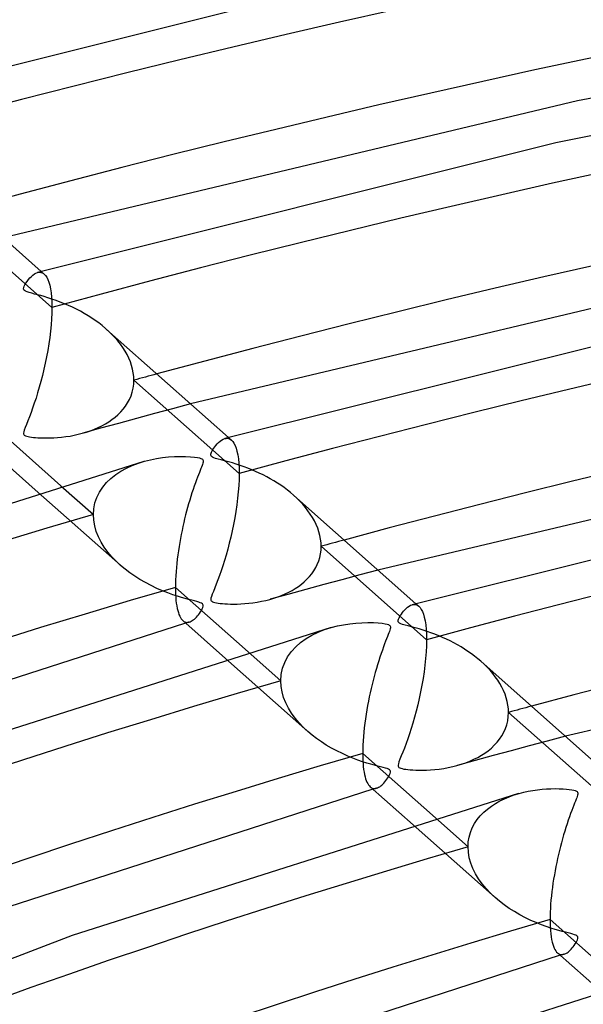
# Model space of a CAD drawing. Header units: millimetres. Extents: x -749 to 749, y -776 to 793.
# Tile 21 of 76: x -201 to -168, y 655 to 714. Entities that reach past the tile are written whole.
import ezdxf

# ---------------------------------------------------------------- set-up
doc = ezdxf.new("R2010")
doc.units = ezdxf.units.MM
doc.layers.add('HIDDEN', color=7, linetype='Continuous')
doc.layers.add('THICK', color=7, linetype='Continuous')

msp = doc.modelspace()

# ---------------------------------------------------------------- linework, layer by layer
at = {"layer": 'HIDDEN'}
for p, q in [((-199.546, 696.571), (-205.839, 702.156)), ((-200.411, 698.66), (-200.339, 698.676)), ((-200.339, 698.676), (-200.268, 698.68)), ((-200.268, 698.68), (-200.198, 698.672)), ((-200.198, 698.672), (-200.131, 698.651)), ((-200.178, 698.725), (-200.003, 698.569)), ((-200.131, 698.651), (-200.066, 698.617)), ((-200.066, 698.617), (-200.004, 698.57)), ((-200.004, 698.57), (-199.924, 698.485)), ((-199.924, 698.485), (-199.851, 698.375)), ((-199.851, 698.375), (-199.785, 698.242)), ((-199.785, 698.242), (-199.726, 698.085)), ((-199.726, 698.085), (-199.674, 697.902)), ((-199.674, 697.902), (-199.63, 697.69)), ((-199.63, 697.69), (-199.594, 697.45)), ((-199.594, 697.45), (-199.567, 697.181)), ((-199.567, 697.181), (-199.551, 696.888)), ((-199.551, 696.888), (-199.546, 696.571)), ((-199.546, 696.571), (-199.551, 696.239)), ((-199.551, 696.239), (-199.567, 695.892)), ((-199.593, 695.529), (-199.63, 695.155)), ((-199.567, 695.892), (-199.593, 695.529)), ((-196.148, 695.145), (-196.345, 695.323)), ((-199.676, 694.775), (-199.731, 694.391)), ((-199.63, 695.155), (-199.676, 694.775)), ((-195.959, 694.962), (-196.148, 695.145)), ((-195.78, 694.773), (-195.959, 694.962)), ((-195.611, 694.578), (-195.78, 694.773)), ((-199.731, 694.391), (-199.794, 694.007)), ((-195.452, 694.378), (-195.611, 694.578)), ((-195.306, 694.174), (-195.452, 694.378)), ((-195.173, 693.965), (-195.306, 694.174)), ((-199.864, 693.625), (-199.94, 693.247)), ((-199.794, 694.007), (-199.864, 693.625)), ((-195.053, 693.752), (-195.173, 693.965)), ((-194.947, 693.536), (-195.053, 693.752)), ((-199.94, 693.247), (-200.023, 692.875)), ((-194.856, 693.318), (-194.947, 693.536)), ((-194.781, 693.097), (-194.856, 693.318)), ((-194.722, 692.877), (-194.781, 693.097)), ((-200.11, 692.509), (-200.201, 692.153)), ((-200.023, 692.875), (-200.11, 692.509)), ((-194.68, 692.657), (-194.722, 692.877)), ((-194.654, 692.439), (-194.68, 692.657)), ((-194.646, 692.224), (-194.654, 692.439)), ((-200.296, 691.807), (-200.394, 691.473)), ((-200.201, 692.153), (-200.296, 691.807)), ((-194.69, 691.741), (-194.657, 691.979)), ((-194.657, 691.979), (-194.646, 692.224)), ((-188.352, 686.639), (-194.646, 692.224)), ((-200.394, 691.473), (-200.493, 691.153)), ((-194.907, 691.076), (-194.816, 691.289)), ((-194.816, 691.289), (-194.743, 691.511)), ((-194.743, 691.511), (-194.69, 691.741)), ((-200.593, 690.848), (-200.693, 690.56)), ((-200.493, 691.153), (-200.593, 690.848)), ((-195.279, 690.496), (-195.14, 690.679)), ((-195.14, 690.679), (-195.016, 690.873)), ((-195.016, 690.873), (-194.907, 691.076)), ((-191.253, 690.805), (-192.332, 690.517)), ((-200.889, 690.033), (-200.982, 689.794)), ((-200.792, 690.288), (-200.889, 690.033)), ((-200.693, 690.56), (-200.792, 690.288)), ((-195.768, 690.009), (-195.594, 690.161)), ((-195.594, 690.161), (-195.431, 690.323)), ((-195.431, 690.323), (-195.279, 690.496)), ((-193.41, 690.228), (-194.486, 689.937)), ((-192.332, 690.517), (-193.41, 690.228)), ((-201.069, 689.578), (-201.142, 689.395)), ((-200.982, 689.794), (-201.069, 689.578)), ((-196.771, 689.391), (-196.553, 689.498)), ((-195.56, 689.644), (-196.632, 689.35)), ((-196.553, 689.498), (-196.344, 689.612)), ((-196.344, 689.612), (-196.143, 689.735)), ((-196.143, 689.735), (-195.952, 689.867)), ((-195.952, 689.867), (-195.768, 690.009)), ((-194.486, 689.937), (-195.56, 689.644)), ((-201.229, 689.135), (-201.24, 689.064)), ((-201.24, 689.064), (-201.236, 689.016)), ((-201.236, 689.016), (-201.223, 688.979)), ((-201.198, 689.244), (-201.229, 689.135)), ((-201.223, 688.979), (-201.199, 688.946)), ((-201.199, 688.946), (-201.164, 688.919)), ((-201.142, 689.395), (-201.198, 689.244)), ((-201.164, 688.919), (-201.115, 688.895)), ((-201.115, 688.895), (-201.051, 688.873)), ((-201.051, 688.873), (-200.97, 688.852)), ((-200.97, 688.852), (-200.872, 688.834)), ((-198.961, 688.819), (-198.714, 688.849)), ((-198.714, 688.849), (-198.46, 688.887)), ((-198.46, 688.887), (-198.21, 688.933)), ((-198.21, 688.933), (-197.965, 688.987)), ((-197.965, 688.987), (-197.725, 689.048)), ((-197.725, 689.048), (-197.476, 689.122)), ((-196.632, 689.35), (-197.702, 689.055)), ((-197.476, 689.122), (-197.233, 689.203)), ((-197.233, 689.203), (-196.998, 689.293)), ((-196.998, 689.293), (-196.771, 689.391)), ((-200.872, 688.834), (-200.763, 688.818)), ((-200.763, 688.818), (-200.646, 688.804)), ((-200.646, 688.804), (-200.52, 688.793)), ((-200.52, 688.793), (-200.377, 688.783)), ((-200.377, 688.783), (-200.217, 688.775)), ((-200.217, 688.775), (-200.041, 688.77)), ((-200.041, 688.77), (-199.849, 688.769)), ((-199.849, 688.769), (-199.645, 688.773)), ((-199.645, 688.773), (-199.428, 688.781)), ((-199.428, 688.781), (-199.199, 688.796)), ((-199.199, 688.796), (-198.961, 688.819)), ((-189.209, 688.73), (-189.137, 688.745)), ((-189.137, 688.745), (-189.067, 688.748)), ((-189.067, 688.748), (-188.999, 688.738)), ((-188.999, 688.738), (-188.934, 688.717)), ((-188.985, 688.792), (-188.81, 688.637)), ((-188.934, 688.717), (-188.872, 688.684)), ((-188.872, 688.684), (-188.812, 688.639)), ((-188.812, 688.639), (-188.735, 688.558)), ((-188.735, 688.558), (-188.664, 688.453)), ((-188.664, 688.453), (-188.598, 688.323)), ((-188.598, 688.323), (-188.537, 688.166)), ((-188.537, 688.166), (-188.484, 687.981)), ((-188.484, 687.981), (-188.439, 687.769)), ((-188.439, 687.769), (-188.402, 687.527)), ((-195.087, 686.967), (-194.738, 687.127)), ((-194.738, 687.127), (-194.374, 687.265)), ((-194.374, 687.265), (-194, 687.38)), ((-188.402, 687.527), (-188.374, 687.256)), ((-188.374, 687.256), (-188.358, 686.959)), ((-196.018, 686.351), (-195.73, 686.579)), ((-195.73, 686.579), (-195.419, 686.784)), ((-195.419, 686.784), (-195.087, 686.967)), ((-188.358, 686.959), (-188.352, 686.639)), ((-188.352, 686.639), (-188.358, 686.291)), ((-199.015, 685.915), (-197.064, 684.184)), ((-196.507, 685.827), (-196.277, 686.1)), ((-196.277, 686.1), (-196.018, 686.351)), ((-188.375, 685.928), (-188.404, 685.55)), ((-188.358, 686.291), (-188.375, 685.928)), ((-200.357, 685.514), (-195.447, 681.157)), ((-196.858, 685.216), (-196.701, 685.532)), ((-196.701, 685.532), (-196.507, 685.827)), ((-188.404, 685.55), (-188.443, 685.162)), ((-184.912, 685.172), (-185.1, 685.345)), ((-197.041, 684.54), (-196.972, 684.885)), ((-196.972, 684.885), (-196.858, 685.216)), ((-188.493, 684.769), (-188.551, 684.376)), ((-188.443, 685.162), (-188.493, 684.769)), ((-184.73, 684.994), (-184.912, 685.172)), ((-184.558, 684.809), (-184.73, 684.994)), ((-184.395, 684.618), (-184.558, 684.809)), ((-197.064, 684.184), (-197.041, 684.54)), ((-197.045, 683.851), (-197.064, 684.184)), ((-188.551, 684.376), (-188.617, 683.984)), ((-184.242, 684.422), (-184.395, 684.618)), ((-184.101, 684.222), (-184.242, 684.422)), ((-183.971, 684.017), (-184.101, 684.222)), ((-196.986, 683.517), (-197.045, 683.851)), ((-188.69, 683.596), (-188.769, 683.213)), ((-188.617, 683.984), (-188.69, 683.596)), ((-183.854, 683.808), (-183.971, 684.017)), ((-183.75, 683.596), (-183.854, 683.808)), ((-183.66, 683.38), (-183.75, 683.596)), ((-196.89, 683.185), (-196.986, 683.517)), ((-196.76, 682.861), (-196.89, 683.185)), ((-188.769, 683.213), (-188.854, 682.838)), ((-183.586, 683.161), (-183.66, 683.38)), ((-183.528, 682.942), (-183.586, 683.161)), ((-196.6, 682.546), (-196.76, 682.861)), ((-196.412, 682.242), (-196.6, 682.546)), ((-188.943, 682.471), (-189.037, 682.115)), ((-188.854, 682.838), (-188.943, 682.471)), ((-183.486, 682.724), (-183.528, 682.942)), ((-183.461, 682.507), (-183.486, 682.724)), ((-183.453, 682.291), (-183.461, 682.507)), ((-196.199, 681.95), (-196.412, 682.242)), ((-195.965, 681.671), (-196.199, 681.95)), ((-189.133, 681.771), (-189.232, 681.44)), ((-189.037, 682.115), (-189.133, 681.771)), ((-183.538, 681.624), (-183.491, 681.841)), ((-183.491, 681.841), (-183.462, 682.064)), ((-183.462, 682.064), (-183.453, 682.291)), ((-177.159, 676.706), (-183.453, 682.291)), ((-195.712, 681.405), (-195.965, 681.671)), ((-195.44, 681.151), (-195.712, 681.405)), ((-189.232, 681.44), (-189.331, 681.125)), ((-183.78, 681.016), (-183.683, 681.211)), ((-183.683, 681.211), (-183.602, 681.414)), ((-183.602, 681.414), (-183.538, 681.624)), ((-195.173, 680.926), (-195.44, 681.151)), ((-194.891, 680.71), (-195.173, 680.926)), ((-194.593, 680.503), (-194.891, 680.71)), ((-189.431, 680.827), (-189.53, 680.546)), ((-189.331, 681.125), (-189.431, 680.827)), ((-184.155, 680.482), (-184.017, 680.651)), ((-184.017, 680.651), (-183.891, 680.83)), ((-183.891, 680.83), (-183.78, 681.016)), ((-180.057, 680.87), (-181.137, 680.583)), ((-194.281, 680.306), (-194.593, 680.503)), ((-193.956, 680.118), (-194.281, 680.306)), ((-193.617, 679.94), (-193.956, 680.118)), ((-189.722, 680.034), (-189.813, 679.804)), ((-189.627, 680.281), (-189.722, 680.034)), ((-189.53, 680.546), (-189.627, 680.281)), ((-184.811, 679.897), (-184.633, 680.029)), ((-184.633, 680.029), (-184.464, 680.171)), ((-184.464, 680.171), (-184.304, 680.322)), ((-183.292, 680.004), (-184.367, 679.712)), ((-184.304, 680.322), (-184.155, 680.482)), ((-182.215, 680.294), (-183.292, 680.004)), ((-181.137, 680.583), (-182.215, 680.294)), ((-193.272, 679.776), (-193.617, 679.94)), ((-192.938, 679.631), (-193.272, 679.776)), ((-192.619, 679.505), (-192.938, 679.631)), ((-192.32, 679.397), (-192.619, 679.505)), ((-189.964, 679.427), (-190.013, 679.288)), ((-189.896, 679.599), (-189.964, 679.427)), ((-189.813, 679.804), (-189.896, 679.599)), ((-185.439, 679.418), (-186.51, 679.122)), ((-185.825, 679.353), (-185.605, 679.447)), ((-185.605, 679.447), (-185.394, 679.548)), ((-184.367, 679.712), (-185.439, 679.418)), ((-185.394, 679.548), (-185.192, 679.657)), ((-185.192, 679.657), (-184.998, 679.772)), ((-184.998, 679.772), (-184.811, 679.897)), ((-192.044, 679.306), (-192.32, 679.397)), ((-191.793, 679.229), (-192.044, 679.306)), ((-191.572, 679.165), (-191.793, 679.229)), ((-191.372, 679.111), (-191.572, 679.165)), ((-191.19, 679.064), (-191.372, 679.111)), ((-191.028, 679.023), (-191.19, 679.064)), ((-190.888, 678.986), (-191.028, 679.023)), ((-190.771, 678.953), (-190.888, 678.986)), ((-190.674, 678.92), (-190.771, 678.953)), ((-190.599, 678.886), (-190.674, 678.92)), ((-190.547, 678.85), (-190.599, 678.886)), ((-190.515, 678.81), (-190.547, 678.85)), ((-190.039, 679.188), (-190.047, 679.121)), ((-190.047, 679.121), (-190.041, 679.073)), ((-190.041, 679.073), (-190.023, 679.034)), ((-190.013, 679.288), (-190.039, 679.188)), ((-190.023, 679.034), (-189.992, 679.002)), ((-189.992, 679.002), (-189.948, 678.974)), ((-189.948, 678.974), (-189.889, 678.95)), ((-189.889, 678.95), (-189.81, 678.928)), ((-189.81, 678.928), (-189.714, 678.908)), ((-189.714, 678.908), (-189.604, 678.891)), ((-189.604, 678.891), (-189.485, 678.876)), ((-189.485, 678.876), (-189.358, 678.864)), ((-189.358, 678.864), (-189.215, 678.853)), ((-189.215, 678.853), (-189.054, 678.845)), ((-189.054, 678.845), (-188.875, 678.839)), ((-188.875, 678.839), (-188.681, 678.837)), ((-188.681, 678.837), (-188.473, 678.84)), ((-188.473, 678.84), (-188.253, 678.849)), ((-188.253, 678.849), (-188.02, 678.864)), ((-188.02, 678.864), (-187.778, 678.886)), ((-187.778, 678.886), (-187.527, 678.916)), ((-187.527, 678.916), (-187.27, 678.955)), ((-187.27, 678.955), (-187.016, 679.002)), ((-187.016, 679.002), (-186.769, 679.056)), ((-186.769, 679.056), (-186.528, 679.117)), ((-186.528, 679.117), (-186.286, 679.188)), ((-186.286, 679.188), (-186.052, 679.267)), ((-186.052, 679.267), (-185.825, 679.353)), ((-177.792, 678.86), (-177.617, 678.705)), ((-190.786, 678.202), (-190.725, 678.283)), ((-190.725, 678.283), (-190.667, 678.369)), ((-190.667, 678.369), (-190.611, 678.459)), ((-190.611, 678.459), (-190.563, 678.548)), ((-190.563, 678.548), (-190.527, 678.63)), ((-190.527, 678.63), (-190.506, 678.703)), ((-190.502, 678.762), (-190.515, 678.81)), ((-190.506, 678.703), (-190.502, 678.762)), ((-178.019, 678.798), (-177.946, 678.813)), ((-177.946, 678.813), (-177.875, 678.815)), ((-177.875, 678.815), (-177.807, 678.806)), ((-177.807, 678.806), (-177.741, 678.785)), ((-177.741, 678.785), (-177.679, 678.752)), ((-177.679, 678.752), (-177.618, 678.706)), ((-177.618, 678.706), (-177.542, 678.625)), ((-177.542, 678.625), (-177.47, 678.521)), ((-177.47, 678.521), (-177.404, 678.391)), ((-177.404, 678.391), (-177.344, 678.234)), ((-191.715, 677.846), (-191.656, 677.802)), ((-191.656, 677.802), (-191.595, 677.771)), ((-191.595, 677.771), (-191.532, 677.752)), ((-191.516, 677.711), (-191.552, 677.701)), ((-191.532, 677.752), (-191.467, 677.745)), ((-191.48, 677.721), (-191.516, 677.711)), ((-191.444, 677.732), (-191.48, 677.721)), ((-191.467, 677.745), (-191.4, 677.749)), ((-191.408, 677.742), (-191.444, 677.732)), ((-191.372, 677.752), (-191.408, 677.742)), ((-191.4, 677.749), (-191.332, 677.764)), ((-191.336, 677.762), (-191.372, 677.752)), ((-191.332, 677.764), (-191.273, 677.785)), ((-191.273, 677.785), (-191.214, 677.813)), ((-191.214, 677.813), (-191.154, 677.849)), ((-191.154, 677.849), (-191.093, 677.891)), ((-191.093, 677.891), (-191.032, 677.941)), ((-191.032, 677.941), (-190.97, 677.997)), ((-190.97, 677.997), (-190.909, 678.059)), ((-190.909, 678.059), (-190.847, 678.128)), ((-190.847, 678.128), (-190.786, 678.202)), ((-177.344, 678.234), (-177.291, 678.05)), ((-177.291, 678.05), (-177.245, 677.837)), ((-177.245, 677.837), (-177.208, 677.596)), ((-184.009, 676.975), (-183.638, 677.155)), ((-183.638, 677.155), (-183.25, 677.308)), ((-183.25, 677.308), (-182.848, 677.437)), ((-177.208, 677.596), (-177.181, 677.325)), ((-177.181, 677.325), (-177.164, 677.027)), ((-184.975, 676.279), (-184.682, 676.537)), ((-184.682, 676.537), (-184.358, 676.769)), ((-184.358, 676.769), (-184.009, 676.975)), ((-177.159, 676.706), (-177.165, 676.35)), ((-177.164, 677.027), (-177.159, 676.706)), ((-187.819, 675.981), (-185.871, 674.252)), ((-185.456, 675.686), (-185.235, 675.995)), ((-185.235, 675.995), (-184.975, 676.279)), ((-177.183, 675.978), (-177.213, 675.591)), ((-177.165, 676.35), (-177.183, 675.978)), ((-189.16, 675.578), (-184.254, 671.225)), ((-185.765, 675), (-185.634, 675.352)), ((-185.634, 675.352), (-185.456, 675.686)), ((-177.213, 675.591), (-177.254, 675.193)), ((-173.719, 675.24), (-173.908, 675.414)), ((-185.844, 674.632), (-185.765, 675)), ((-177.306, 674.79), (-177.366, 674.386)), ((-177.254, 675.193), (-177.306, 674.79)), ((-173.537, 675.061), (-173.719, 675.24)), ((-173.364, 674.876), (-173.537, 675.061)), ((-173.201, 674.685), (-173.364, 674.876)), ((-185.871, 674.252), (-185.844, 674.632)), ((-185.851, 673.918), (-185.871, 674.252)), ((-177.366, 674.386), (-177.435, 673.984)), ((-173.048, 674.489), (-173.201, 674.685)), ((-172.906, 674.288), (-173.048, 674.489)), ((-172.776, 674.083), (-172.906, 674.288)), ((-185.792, 673.583), (-185.851, 673.918)), ((-185.696, 673.251), (-185.792, 673.583)), ((-177.512, 673.586), (-177.595, 673.195)), ((-177.435, 673.984), (-177.512, 673.586)), ((-172.659, 673.874), (-172.776, 674.083)), ((-172.556, 673.661), (-172.659, 673.874)), ((-172.466, 673.445), (-172.556, 673.661)), ((-185.566, 672.927), (-185.696, 673.251)), ((-177.595, 673.195), (-177.683, 672.811)), ((-172.392, 673.227), (-172.466, 673.445)), ((-172.334, 673.008), (-172.392, 673.227)), ((-172.292, 672.79), (-172.334, 673.008)), ((-185.406, 672.612), (-185.566, 672.927)), ((-185.218, 672.309), (-185.406, 672.612)), ((-177.776, 672.437), (-177.874, 672.073)), ((-177.683, 672.811), (-177.776, 672.437)), ((-172.267, 672.573), (-172.292, 672.79)), ((-172.271, 672.106), (-172.259, 672.358)), ((-172.259, 672.358), (-172.267, 672.573)), ((-165.965, 666.773), (-172.259, 672.358)), ((-185.005, 672.017), (-185.218, 672.309)), ((-184.772, 671.739), (-185.005, 672.017)), ((-177.874, 672.073), (-177.974, 671.723)), ((-172.363, 671.621), (-172.306, 671.859)), ((-172.306, 671.859), (-172.271, 672.106)), ((-184.52, 671.474), (-184.772, 671.739)), ((-184.249, 671.22), (-184.52, 671.474)), ((-183.994, 671.005), (-184.249, 671.22)), ((-178.076, 671.389), (-178.178, 671.071)), ((-177.974, 671.723), (-178.076, 671.389)), ((-172.54, 671.171), (-172.442, 671.391)), ((-172.442, 671.391), (-172.363, 671.621)), ((-183.725, 670.798), (-183.994, 671.005)), ((-183.442, 670.599), (-183.725, 670.798)), ((-183.146, 670.409), (-183.442, 670.599)), ((-178.281, 670.772), (-178.382, 670.491)), ((-178.178, 671.071), (-178.281, 670.772)), ((-172.943, 670.571), (-172.792, 670.76)), ((-172.792, 670.76), (-172.658, 670.96)), ((-172.658, 670.96), (-172.54, 671.171)), ((-169.941, 670.648), (-171.021, 670.36)), ((-168.86, 670.934), (-169.941, 670.648)), ((-182.838, 670.228), (-183.146, 670.409)), ((-182.518, 670.056), (-182.838, 670.228)), ((-182.188, 669.894), (-182.518, 670.056)), ((-178.481, 670.227), (-178.577, 669.982)), ((-178.382, 670.491), (-178.481, 670.227)), ((-173.672, 669.927), (-173.473, 670.071)), ((-173.473, 670.071), (-173.284, 670.226)), ((-173.284, 670.226), (-173.107, 670.393)), ((-172.098, 670.07), (-173.173, 669.779)), ((-173.107, 670.393), (-172.943, 670.571)), ((-171.021, 670.36), (-172.098, 670.07)), ((-181.863, 669.749), (-182.188, 669.894)), ((-181.551, 669.621), (-181.863, 669.749)), ((-181.255, 669.51), (-181.551, 669.621)), ((-180.975, 669.414), (-181.255, 669.51)), ((-180.716, 669.332), (-180.975, 669.414)), ((-178.803, 669.408), (-178.84, 669.289)), ((-178.743, 669.566), (-178.803, 669.408)), ((-178.666, 669.758), (-178.743, 669.566)), ((-178.577, 669.982), (-178.666, 669.758)), ((-174.246, 669.485), (-175.318, 669.19)), ((-174.815, 669.35), (-174.567, 669.447)), ((-174.567, 669.447), (-174.328, 669.554)), ((-174.328, 669.554), (-174.099, 669.669)), ((-173.173, 669.779), (-174.246, 669.485)), ((-174.099, 669.669), (-173.881, 669.793)), ((-173.881, 669.793), (-173.672, 669.927)), ((-180.481, 669.262), (-180.716, 669.332)), ((-180.268, 669.203), (-180.481, 669.262)), ((-180.073, 669.152), (-180.268, 669.203)), ((-179.898, 669.107), (-180.073, 669.152)), ((-179.745, 669.067), (-179.898, 669.107)), ((-179.617, 669.032), (-179.745, 669.067)), ((-179.511, 668.999), (-179.617, 669.032)), ((-179.427, 668.965), (-179.511, 668.999)), ((-179.367, 668.929), (-179.427, 668.965)), ((-179.33, 668.89), (-179.367, 668.929)), ((-179.311, 668.844), (-179.33, 668.89)), ((-179.311, 668.787), (-179.311, 668.844)), ((-178.84, 669.289), (-178.854, 669.209)), ((-178.854, 669.209), (-178.851, 669.154)), ((-178.851, 669.154), (-178.835, 669.111)), ((-178.835, 669.111), (-178.806, 669.075)), ((-178.806, 669.075), (-178.762, 669.046)), ((-178.762, 669.046), (-178.701, 669.02)), ((-178.701, 669.02), (-178.618, 668.996)), ((-178.618, 668.996), (-178.515, 668.975)), ((-178.515, 668.975), (-178.398, 668.957)), ((-178.398, 668.957), (-178.271, 668.942)), ((-178.271, 668.942), (-178.134, 668.929)), ((-178.134, 668.929), (-177.976, 668.918)), ((-177.976, 668.918), (-177.798, 668.91)), ((-177.798, 668.91), (-177.601, 668.906)), ((-177.601, 668.906), (-177.388, 668.906)), ((-177.388, 668.906), (-177.16, 668.912)), ((-177.16, 668.912), (-176.918, 668.925)), ((-176.918, 668.925), (-176.664, 668.946)), ((-176.664, 668.946), (-176.399, 668.975)), ((-176.399, 668.975), (-176.127, 669.015)), ((-176.127, 669.015), (-175.858, 669.063)), ((-175.858, 669.063), (-175.595, 669.119)), ((-175.595, 669.119), (-175.339, 669.184)), ((-175.339, 669.184), (-175.073, 669.263)), ((-175.073, 669.263), (-174.815, 669.35)), ((-179.646, 668.205), (-179.584, 668.282)), ((-179.584, 668.282), (-179.523, 668.365)), ((-179.523, 668.365), (-179.463, 668.453)), ((-179.463, 668.453), (-179.408, 668.545)), ((-179.408, 668.545), (-179.362, 668.634)), ((-179.362, 668.634), (-179.328, 668.716)), ((-179.328, 668.716), (-179.311, 668.787)), ((-180.522, 667.913), (-180.463, 667.869)), ((-180.463, 667.869), (-180.402, 667.838)), ((-180.402, 667.838), (-180.338, 667.819)), ((-180.323, 667.779), (-180.359, 667.768)), ((-180.338, 667.819), (-180.273, 667.812)), ((-180.287, 667.789), (-180.323, 667.779)), ((-180.251, 667.799), (-180.287, 667.789)), ((-180.273, 667.812), (-180.206, 667.817)), ((-180.215, 667.81), (-180.251, 667.799)), ((-180.179, 667.82), (-180.215, 667.81)), ((-180.206, 667.817), (-180.138, 667.832)), ((-180.144, 667.83), (-180.179, 667.82)), ((-180.138, 667.832), (-180.079, 667.853)), ((-180.079, 667.853), (-180.018, 667.882)), ((-180.018, 667.882), (-179.957, 667.919)), ((-179.957, 667.919), (-179.896, 667.963)), ((-179.896, 667.963), (-179.834, 668.013)), ((-179.834, 668.013), (-179.771, 668.071)), ((-179.771, 668.071), (-179.709, 668.135)), ((-179.709, 668.135), (-179.646, 668.205)), ((-173.031, 666.92), (-172.768, 667.068)), ((-172.768, 667.068), (-172.494, 667.2)), ((-172.494, 667.2), (-172.211, 667.319)), ((-172.211, 667.319), (-171.922, 667.423)), ((-171.922, 667.423), (-171.627, 667.513)), ((-173.74, 666.387), (-173.519, 666.58)), ((-173.519, 666.58), (-173.282, 666.758)), ((-173.282, 666.758), (-173.031, 666.92)), ((-176.624, 666.046), (-174.677, 664.319)), ((-174.287, 665.713), (-174.126, 665.953)), ((-174.126, 665.953), (-173.943, 666.178)), ((-173.943, 666.178), (-173.74, 666.387)), ((-177.963, 665.642), (-173.061, 661.293)), ((-174.532, 665.188), (-174.423, 665.458)), ((-174.423, 665.458), (-174.287, 665.713)), ((-174.661, 664.618), (-174.612, 664.908)), ((-174.612, 664.908), (-174.532, 665.188)), ((-174.677, 664.319), (-174.661, 664.618)), ((-174.658, 663.993), (-174.677, 664.319)), ((-174.602, 663.668), (-174.658, 663.993)), ((-174.511, 663.344), (-174.602, 663.668)), ((-174.385, 663.024), (-174.511, 663.344)), ((-174.229, 662.71), (-174.385, 663.024)), ((-174.043, 662.405), (-174.229, 662.71)), ((-173.832, 662.11), (-174.043, 662.405)), ((-173.597, 661.827), (-173.832, 662.11)), ((-173.339, 661.554), (-173.597, 661.827)), ((-173.057, 661.289), (-173.339, 661.554)), ((-172.794, 661.067), (-173.057, 661.289)), ((-172.513, 660.852), (-172.794, 661.067)), ((-172.216, 660.644), (-172.513, 660.852)), ((-171.902, 660.446), (-172.216, 660.644)), ((-171.574, 660.256), (-171.902, 660.446)), ((-171.243, 660.082), (-171.574, 660.256)), ((-170.918, 659.926), (-171.243, 660.082)), ((-170.601, 659.788), (-170.918, 659.926)), ((-170.296, 659.665), (-170.601, 659.788)), ((-170.006, 659.559), (-170.296, 659.665)), ((-169.733, 659.466), (-170.006, 659.559)), ((-169.48, 659.387), (-169.733, 659.466)), ((-169.25, 659.319), (-169.48, 659.387)), ((-169.045, 659.263), (-169.25, 659.319)), ((-168.86, 659.215), (-169.045, 659.263)), ((-168.69, 659.171), (-168.86, 659.215)), ((-168.539, 659.132), (-168.69, 659.171)), ((-168.412, 659.097), (-168.539, 659.132)), ((-168.313, 659.065), (-168.412, 659.097)), ((-168.239, 659.036), (-168.313, 659.065)), ((-168.185, 659.005), (-168.239, 659.036)), ((-168.148, 658.972), (-168.185, 659.005)), ((-168.125, 658.934), (-168.148, 658.972)), ((-168.143, 658.765), (-168.122, 658.833)), ((-168.117, 658.889), (-168.125, 658.934)), ((-168.122, 658.833), (-168.117, 658.889)), ((-168.515, 658.204), (-168.454, 658.273)), ((-168.454, 658.273), (-168.393, 658.348)), ((-168.393, 658.348), (-168.333, 658.429)), ((-168.333, 658.429), (-168.275, 658.514)), ((-168.275, 658.514), (-168.222, 658.602)), ((-168.222, 658.602), (-168.176, 658.687)), ((-168.176, 658.687), (-168.143, 658.765)), ((-169.327, 657.98), (-169.268, 657.936)), ((-169.268, 657.936), (-169.206, 657.905)), ((-169.206, 657.905), (-169.142, 657.887)), ((-169.13, 657.847), (-169.166, 657.836)), ((-169.142, 657.887), (-169.077, 657.88)), ((-169.094, 657.857), (-169.13, 657.847)), ((-169.058, 657.867), (-169.094, 657.857)), ((-169.077, 657.88), (-169.01, 657.885)), ((-169.022, 657.877), (-169.058, 657.867)), ((-168.987, 657.888), (-169.022, 657.877)), ((-169.01, 657.885), (-168.942, 657.901)), ((-168.951, 657.898), (-168.987, 657.888)), ((-168.942, 657.901), (-168.883, 657.922)), ((-168.883, 657.922), (-168.823, 657.952)), ((-168.823, 657.952), (-168.762, 657.989)), ((-168.762, 657.989), (-168.701, 658.032)), ((-168.701, 658.032), (-168.639, 658.083)), ((-168.639, 658.083), (-168.577, 658.14)), ((-168.577, 658.14), (-168.515, 658.204))]:
    msp.add_line(p, q, dxfattribs=at)
for centre, major_axis, start_param, end_param in [((0, 514.419), (-506, 0), -3.141592, -0.523599), ((0, 514.419), (-456, 0), -3.141592, -0.523599), ((0, 514.41), (438.19, 0), 1.058608, 2.072512), ((0, 514.41), (415.39, 0), 1.059235, 2.071886), ((0, 514.41), (392.59, 0), 1.059934, 2.071187), ((0, 514.41), (369.79, 0), 1.060719, 2.070402), ((0, 514.41), (-405.41, 0), -1.073859, -1.070003), ((0, 514.41), (392.59, 0), 2.096659, 2.617994), ((0, 514.41), (-382.61, 0), -1.074824, -1.070738), ((0, 514.41), (369.79, 0), 2.097445, 2.617994), ((0, 514.41), (-359.81, 0), -1.075911, -1.071566), ((0, 514.41), (346.99, 0), 2.098333, 2.617994)]:
    msp.add_ellipse(centre, major_axis=major_axis, ratio=0.5, start_param=start_param, end_param=end_param, dxfattribs=at)
at = {"layer": 'THICK'}
for p, q in [((-178.887, 716.796), (-211.594, 708.595)), ((-132.09, 715.641), (-168.134, 708.93)), ((-136.971, 712.912), (-169.431, 706.423)), ((-168.134, 708.93), (-202.449, 700.74)), ((-169.431, 706.423), (-200.401, 698.663)), ((-207.469, 705.195), (-200.178, 698.725)), ((-200.948, 698.238), (-200.86, 698.341)), ((-200.86, 698.341), (-200.769, 698.433)), ((-200.769, 698.433), (-200.679, 698.511)), ((-200.679, 698.511), (-200.589, 698.576)), ((-200.589, 698.576), (-200.499, 698.626)), ((-200.499, 698.626), (-200.411, 698.66)), ((-158.834, 698.519), (-191.253, 690.805)), ((-201.239, 697.688), (-201.228, 697.76)), ((-201.226, 697.627), (-201.239, 697.688)), ((-201.228, 697.76), (-201.2, 697.838)), ((-201.2, 697.838), (-201.157, 697.927)), ((-201.157, 697.927), (-201.099, 698.026)), ((-201.099, 698.026), (-201.029, 698.131)), ((-201.029, 698.131), (-200.948, 698.238)), ((-201.188, 697.579), (-201.226, 697.627)), ((-201.122, 697.538), (-201.188, 697.579)), ((-201.024, 697.5), (-201.122, 697.538)), ((-200.892, 697.46), (-201.024, 697.5)), ((-200.738, 697.419), (-200.892, 697.46)), ((-200.575, 697.377), (-200.738, 697.419)), ((-200.403, 697.332), (-200.575, 697.377)), ((-200.212, 697.281), (-200.403, 697.332)), ((-200.003, 697.222), (-200.212, 697.281)), ((-199.778, 697.154), (-200.003, 697.222)), ((-199.538, 697.076), (-199.778, 697.154)), ((-199.29, 696.99), (-199.538, 697.076)), ((-199.041, 696.897), (-199.29, 696.99)), ((-198.795, 696.798), (-199.041, 696.897)), ((-198.551, 696.694), (-198.795, 696.798)), ((-198.311, 696.583), (-198.551, 696.694)), ((-198.074, 696.466), (-198.311, 696.583)), ((-197.84, 696.344), (-198.074, 696.466)), ((-197.611, 696.216), (-197.84, 696.344)), ((-197.386, 696.081), (-197.611, 696.216)), ((-197.166, 695.941), (-197.386, 696.081)), ((-196.952, 695.795), (-197.166, 695.941)), ((-159.969, 696.051), (-189.208, 688.731)), ((-196.744, 695.644), (-196.952, 695.795)), ((-196.541, 695.486), (-196.744, 695.644)), ((-196.345, 695.323), (-196.541, 695.486)), ((-196.276, 695.262), (-188.985, 688.792)), ((-203.358, 689.769), (-199.015, 685.915)), ((-189.811, 688.234), (-189.743, 688.321)), ((-189.743, 688.321), (-189.667, 688.409)), ((-189.667, 688.409), (-189.583, 688.495)), ((-189.583, 688.495), (-189.494, 688.573)), ((-189.494, 688.573), (-189.4, 688.641)), ((-189.4, 688.641), (-189.303, 688.695)), ((-189.303, 688.695), (-189.209, 688.73)), ((-202.914, 687.783), (-200.357, 685.514)), ((-192.226, 687.655), (-191.882, 687.664)), ((-191.882, 687.664), (-191.557, 687.66)), ((-191.557, 687.66), (-191.27, 687.645)), ((-190.046, 687.74), (-190.043, 687.794)), ((-190.032, 687.692), (-190.046, 687.74)), ((-190.043, 687.794), (-190.028, 687.853)), ((-190, 687.652), (-190.032, 687.692)), ((-190.028, 687.853), (-190.002, 687.92)), ((-190.002, 687.92), (-189.965, 687.993)), ((-189.965, 687.993), (-189.921, 688.07)), ((-189.921, 688.07), (-189.87, 688.15)), ((-189.87, 688.15), (-189.811, 688.234)), ((-149.534, 688.108), (-180.057, 680.87)), ((-194.05, 687.366), (-224.56, 677.664)), ((-194, 687.38), (-193.645, 687.469)), ((-193.645, 687.469), (-193.288, 687.54)), ((-193.288, 687.54), (-192.931, 687.594)), ((-192.931, 687.594), (-192.576, 687.632)), ((-192.576, 687.632), (-192.226, 687.655)), ((-191.27, 687.645), (-191.029, 687.623)), ((-191.029, 687.623), (-190.85, 687.598)), ((-190.85, 687.598), (-190.73, 687.573)), ((-190.73, 687.573), (-190.65, 687.55)), ((-190.65, 687.55), (-190.592, 687.525)), ((-190.57, 687.114), (-190.602, 687.03)), ((-190.592, 687.525), (-190.55, 687.496)), ((-190.544, 687.188), (-190.57, 687.114)), ((-190.55, 687.496), (-190.522, 687.463)), ((-190.523, 687.257), (-190.544, 687.188)), ((-190.508, 687.321), (-190.523, 687.257)), ((-190.522, 687.463), (-190.506, 687.425)), ((-190.502, 687.377), (-190.508, 687.321)), ((-190.506, 687.425), (-190.502, 687.377)), ((-189.948, 687.616), (-190, 687.652)), ((-189.87, 687.581), (-189.948, 687.616)), ((-189.76, 687.545), (-189.87, 687.581)), ((-189.612, 687.504), (-189.76, 687.545)), ((-189.43, 687.457), (-189.612, 687.504)), ((-189.221, 687.403), (-189.43, 687.457)), ((-188.993, 687.342), (-189.221, 687.403)), ((-188.761, 687.275), (-188.993, 687.342)), ((-188.528, 687.204), (-188.761, 687.275)), ((-188.295, 687.127), (-188.528, 687.204)), ((-188.063, 687.046), (-188.295, 687.127)), ((-190.786, 686.567), (-190.843, 686.418)), ((-190.732, 686.702), (-190.786, 686.567)), ((-190.683, 686.824), (-190.732, 686.702)), ((-190.64, 686.934), (-190.683, 686.824)), ((-190.602, 687.03), (-190.64, 686.934)), ((-187.833, 686.959), (-188.063, 687.046)), ((-187.603, 686.867), (-187.833, 686.959)), ((-187.376, 686.769), (-187.603, 686.867)), ((-187.151, 686.666), (-187.376, 686.769)), ((-186.928, 686.558), (-187.151, 686.666)), ((-186.709, 686.445), (-186.928, 686.558)), ((-191.036, 685.893), (-191.105, 685.692)), ((-190.968, 686.082), (-191.036, 685.893)), ((-190.904, 686.257), (-190.968, 686.082)), ((-190.843, 686.418), (-190.904, 686.257)), ((-186.492, 686.326), (-186.709, 686.445)), ((-186.28, 686.202), (-186.492, 686.326)), ((-186.071, 686.073), (-186.28, 686.202)), ((-185.867, 685.938), (-186.071, 686.073)), ((-185.667, 685.798), (-185.867, 685.938)), ((-191.174, 685.483), (-191.241, 685.271)), ((-191.105, 685.692), (-191.174, 685.483)), ((-185.473, 685.652), (-185.667, 685.798)), ((-185.284, 685.501), (-185.473, 685.652)), ((-185.1, 685.345), (-185.284, 685.501)), ((-185.083, 685.33), (-177.792, 678.86)), ((-150.513, 685.677), (-178.016, 678.798)), ((-191.372, 684.837), (-191.434, 684.615)), ((-191.307, 685.055), (-191.372, 684.837)), ((-191.241, 685.271), (-191.307, 685.055)), ((-191.554, 684.165), (-191.61, 683.936)), ((-191.495, 684.391), (-191.554, 684.165)), ((-191.434, 684.615), (-191.495, 684.391)), ((-191.665, 683.706), (-191.717, 683.474)), ((-191.61, 683.936), (-191.665, 683.706)), ((-191.816, 683.001), (-191.862, 682.76)), ((-191.767, 683.239), (-191.816, 683.001)), ((-191.717, 683.474), (-191.767, 683.239)), ((-191.905, 682.517), (-191.947, 682.271)), ((-191.862, 682.76), (-191.905, 682.517)), ((-192.02, 681.772), (-192.053, 681.521)), ((-191.985, 682.022), (-192.02, 681.772)), ((-191.947, 682.271), (-191.985, 682.022)), ((-192.081, 681.271), (-192.106, 681.022)), ((-192.053, 681.521), (-192.081, 681.271)), ((-192.127, 680.777), (-192.143, 680.534)), ((-192.106, 681.022), (-192.127, 680.777)), ((-192.162, 680.062), (-192.165, 679.836)), ((-192.155, 680.295), (-192.162, 680.062)), ((-192.143, 680.534), (-192.155, 680.295)), ((-192.165, 679.836), (-192.162, 679.626)), ((-192.165, 679.836), (-187.819, 675.981)), ((-192.162, 679.626), (-192.156, 679.425)), ((-192.156, 679.425), (-192.144, 679.234)), ((-192.144, 679.234), (-192.128, 679.053)), ((-192.128, 679.053), (-192.108, 678.882)), ((-192.108, 678.882), (-192.084, 678.724)), ((-192.084, 678.724), (-192.055, 678.578)), ((-192.055, 678.578), (-192.024, 678.445)), ((-192.024, 678.445), (-191.988, 678.324)), ((-191.988, 678.324), (-191.95, 678.215)), ((-178.715, 678.159), (-178.662, 678.241)), ((-178.662, 678.241), (-178.6, 678.326)), ((-178.6, 678.326), (-178.532, 678.412)), ((-178.532, 678.412), (-178.456, 678.496)), ((-178.456, 678.496), (-178.375, 678.577)), ((-178.375, 678.577), (-178.29, 678.65)), ((-178.29, 678.65), (-178.2, 678.714)), ((-178.2, 678.714), (-178.108, 678.764)), ((-178.108, 678.764), (-178.019, 678.798)), ((-191.552, 677.701), (-225.506, 666.731)), ((-191.95, 678.215), (-191.908, 678.118)), ((-191.908, 678.118), (-191.863, 678.032)), ((-191.863, 678.032), (-191.816, 677.959)), ((-191.816, 677.959), (-191.767, 677.897)), ((-191.767, 677.897), (-191.715, 677.846)), ((-191.72, 677.85), (-189.16, 675.578)), ((-182.114, 677.605), (-181.745, 677.661)), ((-181.745, 677.661), (-181.38, 677.701)), ((-181.38, 677.701), (-181.019, 677.724)), ((-181.019, 677.724), (-180.666, 677.732)), ((-180.666, 677.732), (-180.334, 677.727)), ((-180.334, 677.727), (-180.043, 677.711)), ((-180.043, 677.711), (-179.802, 677.687)), ((-179.802, 677.687), (-179.628, 677.661)), ((-179.628, 677.661), (-179.514, 677.636)), ((-178.854, 677.817), (-178.849, 677.873)), ((-178.843, 677.768), (-178.854, 677.817)), ((-178.849, 677.873), (-178.831, 677.935)), ((-178.814, 677.726), (-178.843, 677.768)), ((-178.831, 677.935), (-178.801, 678.005)), ((-178.765, 677.689), (-178.814, 677.726)), ((-178.801, 678.005), (-178.762, 678.08)), ((-178.691, 677.655), (-178.765, 677.689)), ((-178.762, 678.08), (-178.715, 678.159)), ((-178.585, 677.619), (-178.691, 677.655)), ((-140.234, 677.697), (-168.86, 670.934)), ((-182.858, 677.434), (-211.448, 668.337)), ((-182.848, 677.437), (-182.482, 677.531)), ((-182.482, 677.531), (-182.114, 677.605)), ((-179.514, 677.636), (-179.438, 677.611)), ((-179.404, 677.111), (-179.444, 677.009)), ((-179.438, 677.611), (-179.382, 677.583)), ((-179.372, 677.198), (-179.404, 677.111)), ((-179.382, 677.583), (-179.344, 677.551)), ((-179.345, 677.275), (-179.372, 677.198)), ((-179.324, 677.347), (-179.345, 677.275)), ((-179.344, 677.551), (-179.321, 677.514)), ((-179.312, 677.413), (-179.324, 677.347)), ((-179.321, 677.514), (-179.31, 677.469)), ((-179.31, 677.469), (-179.312, 677.413)), ((-178.442, 677.578), (-178.585, 677.619)), ((-178.263, 677.532), (-178.442, 677.578)), ((-178.056, 677.478), (-178.263, 677.532)), ((-177.827, 677.417), (-178.056, 677.478)), ((-177.593, 677.351), (-177.827, 677.417)), ((-177.358, 677.279), (-177.593, 677.351)), ((-177.124, 677.203), (-177.358, 677.279)), ((-176.89, 677.121), (-177.124, 677.203)), ((-176.657, 677.034), (-176.89, 677.121)), ((-179.6, 676.617), (-179.662, 676.457)), ((-179.542, 676.763), (-179.6, 676.617)), ((-179.49, 676.893), (-179.542, 676.763)), ((-179.444, 677.009), (-179.49, 676.893)), ((-176.426, 676.941), (-176.657, 677.034)), ((-176.197, 676.844), (-176.426, 676.941)), ((-175.971, 676.74), (-176.197, 676.844)), ((-175.747, 676.632), (-175.971, 676.74)), ((-175.526, 676.518), (-175.747, 676.632)), ((-175.308, 676.399), (-175.526, 676.518)), ((-179.87, 675.884), (-179.944, 675.665)), ((-179.797, 676.09), (-179.87, 675.884)), ((-179.728, 676.281), (-179.797, 676.09)), ((-179.662, 676.457), (-179.728, 676.281)), ((-175.094, 676.274), (-175.308, 676.399)), ((-174.884, 676.144), (-175.094, 676.274)), ((-174.679, 676.009), (-174.884, 676.144)), ((-174.478, 675.868), (-174.679, 676.009)), ((-180.016, 675.441), (-180.087, 675.214)), ((-179.944, 675.665), (-180.016, 675.441)), ((-174.282, 675.722), (-174.478, 675.868)), ((-174.092, 675.571), (-174.282, 675.722)), ((-173.908, 675.414), (-174.092, 675.571)), ((-173.89, 675.397), (-166.599, 668.928)), ((-180.223, 674.748), (-180.288, 674.51)), ((-180.156, 674.983), (-180.223, 674.748)), ((-180.087, 675.214), (-180.156, 674.983)), ((-180.351, 674.27), (-180.412, 674.027)), ((-180.288, 674.51), (-180.351, 674.27)), ((-180.526, 673.534), (-180.579, 673.283)), ((-180.47, 673.781), (-180.526, 673.534)), ((-180.412, 674.027), (-180.47, 673.781)), ((-180.63, 673.029), (-180.679, 672.772)), ((-180.579, 673.283), (-180.63, 673.029)), ((-180.725, 672.511), (-180.768, 672.247)), ((-180.679, 672.772), (-180.725, 672.511)), ((-180.807, 671.98), (-180.844, 671.712)), ((-180.768, 672.247), (-180.807, 671.98)), ((-180.904, 671.178), (-180.928, 670.914)), ((-180.876, 671.444), (-180.904, 671.178)), ((-180.844, 671.712), (-180.876, 671.444)), ((-180.946, 670.653), (-180.96, 670.397)), ((-180.928, 670.914), (-180.946, 670.653)), ((-180.968, 670.146), (-180.971, 669.904)), ((-180.96, 670.397), (-180.968, 670.146)), ((-180.971, 669.904), (-180.969, 669.694)), ((-180.971, 669.904), (-176.624, 666.046)), ((-180.969, 669.694), (-180.962, 669.493)), ((-180.962, 669.493), (-180.951, 669.302)), ((-180.951, 669.302), (-180.935, 669.121)), ((-180.935, 669.121), (-180.915, 668.951)), ((-180.915, 668.951), (-180.89, 668.793)), ((-180.89, 668.793), (-180.862, 668.647)), ((-180.862, 668.647), (-180.83, 668.513)), ((-180.83, 668.513), (-180.795, 668.392)), ((-180.795, 668.392), (-180.756, 668.283)), ((-180.756, 668.283), (-180.715, 668.186)), ((-180.359, 667.768), (-212.152, 657.491)), ((-180.715, 668.186), (-180.67, 668.1)), ((-180.67, 668.1), (-180.623, 668.026)), ((-180.623, 668.026), (-180.574, 667.964)), ((-180.574, 667.964), (-180.522, 667.913)), ((-180.527, 667.918), (-177.963, 665.642)), ((-171.352, 667.584), (-171.077, 667.644)), ((-171.077, 667.644), (-170.802, 667.693)), ((-170.802, 667.693), (-170.528, 667.733)), ((-170.528, 667.733), (-170.257, 667.762)), ((-170.257, 667.762), (-169.989, 667.783)), ((-169.989, 667.783), (-169.726, 667.796)), ((-169.726, 667.796), (-169.468, 667.801)), ((-169.468, 667.801), (-169.223, 667.798)), ((-169.223, 667.798), (-168.998, 667.789)), ((-168.998, 667.789), (-168.799, 667.775)), ((-168.799, 667.775), (-168.627, 667.758)), ((-168.627, 667.758), (-168.481, 667.737)), ((-168.481, 667.737), (-168.361, 667.713)), ((-168.361, 667.713), (-168.267, 667.687)), ((-168.267, 667.687), (-168.2, 667.657)), ((-168.2, 667.657), (-168.155, 667.623)), ((-171.666, 667.502), (-198.336, 659.011)), ((-171.627, 667.513), (-171.352, 667.584)), ((-168.258, 667.06), (-168.306, 666.941)), ((-168.217, 667.165), (-168.258, 667.06)), ((-168.183, 667.255), (-168.217, 667.165)), ((-168.155, 667.335), (-168.183, 667.255)), ((-168.155, 667.623), (-168.129, 667.584)), ((-168.133, 667.409), (-168.155, 667.335)), ((-168.119, 667.478), (-168.133, 667.409)), ((-168.129, 667.584), (-168.117, 667.536)), ((-168.117, 667.536), (-168.119, 667.478)), ((-168.48, 666.495), (-168.547, 666.317)), ((-168.418, 666.658), (-168.48, 666.495)), ((-168.359, 666.807), (-168.418, 666.658)), ((-168.306, 666.941), (-168.359, 666.807)), ((-168.689, 665.918), (-168.761, 665.701)), ((-168.616, 666.125), (-168.689, 665.918)), ((-168.547, 666.317), (-168.616, 666.125)), ((-168.832, 665.481), (-168.901, 665.258)), ((-168.761, 665.701), (-168.832, 665.481)), ((-169.034, 664.802), (-169.097, 664.57)), ((-168.969, 665.031), (-169.034, 664.802)), ((-168.901, 665.258), (-168.969, 665.031)), ((-169.158, 664.337), (-169.217, 664.101)), ((-169.097, 664.57), (-169.158, 664.337)), ((-169.327, 663.625), (-169.378, 663.385)), ((-169.273, 663.864), (-169.327, 663.625)), ((-169.217, 664.101), (-169.273, 663.864)), ((-169.428, 663.142), (-169.475, 662.896)), ((-169.378, 663.385), (-169.428, 663.142)), ((-169.561, 662.398), (-169.6, 662.146)), ((-169.519, 662.648), (-169.561, 662.398)), ((-169.475, 662.896), (-169.519, 662.648)), ((-169.635, 661.893), (-169.667, 661.641)), ((-169.6, 662.146), (-169.635, 661.893)), ((-169.696, 661.39), (-169.72, 661.142)), ((-169.667, 661.641), (-169.696, 661.39)), ((-169.756, 660.657), (-169.768, 660.421)), ((-169.74, 660.898), (-169.756, 660.657)), ((-169.72, 661.142), (-169.74, 660.898)), ((-169.775, 660.192), (-169.777, 659.971)), ((-169.768, 660.421), (-169.775, 660.192)), ((-169.777, 659.971), (-169.775, 659.74)), ((-169.777, 659.971), (-165.427, 656.111)), ((-169.775, 659.74), (-169.766, 659.521)), ((-169.766, 659.521), (-169.753, 659.314)), ((-198.336, 659.011), (-220.071, 650.711)), ((-169.753, 659.314), (-169.734, 659.121)), ((-169.734, 659.121), (-169.71, 658.942)), ((-169.71, 658.942), (-169.682, 658.778)), ((-169.682, 658.778), (-169.649, 658.629)), ((-169.649, 658.629), (-169.613, 658.495)), ((-169.613, 658.495), (-169.573, 658.375)), ((-169.573, 658.375), (-169.529, 658.269)), ((-169.529, 658.269), (-169.482, 658.177)), ((-169.166, 657.836), (-198.798, 648.251)), ((-169.482, 658.177), (-169.433, 658.099)), ((-169.433, 658.099), (-169.381, 658.033)), ((-169.381, 658.033), (-169.327, 657.98)), ((-169.334, 657.985), (-166.765, 655.706)), ((-160.474, 657.569), (-185.224, 649.685))]:
    msp.add_line(p, q, dxfattribs=at)
for centre, major_axis, start_param, end_param in [((0, 518.749), (506, 0), 0, 2.617994), ((0, 518.749), (-451, 0), -3.141592, -0.523599), ((0, 514.41), (-428.21, 0), -2.078948, -1.072997), ((0, 514.41), (-405.41, 0), -2.078079, -1.073859), ((0, 514.41), (-382.61, 0), -2.077107, -1.074824), ((0, 514.41), (-359.81, 0), -2.076011, -1.075911), ((0, 514.41), (-382.61, 0), -1.044601, -0.523599), ((0, 514.41), (-359.81, 0), -1.043773, -0.523599), ((0, 514.41), (-337.01, 0), -1.042833, -0.523599)]:
    msp.add_ellipse(centre, major_axis=major_axis, ratio=0.5, start_param=start_param, end_param=end_param, dxfattribs=at)

doc.saveas('drawing.dxf')
